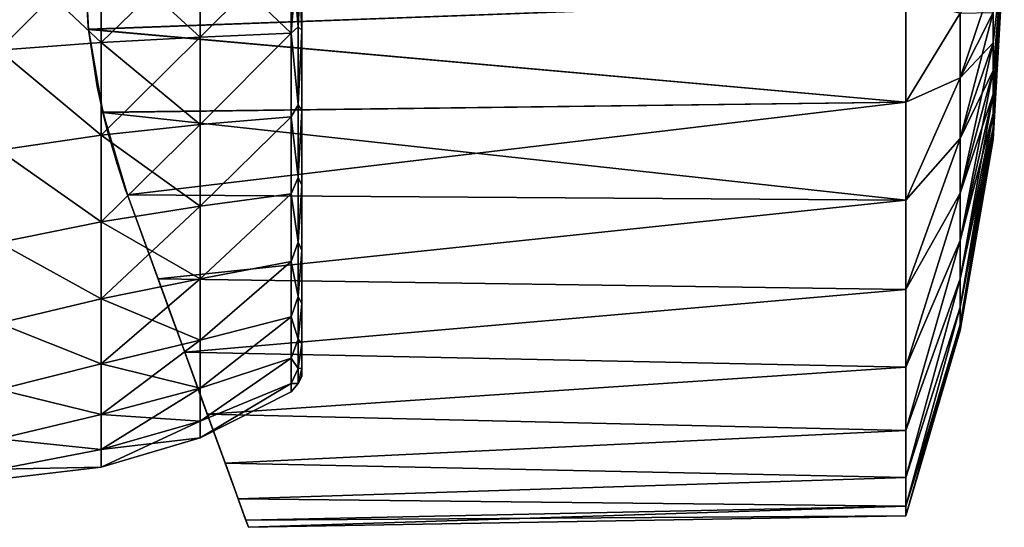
# Model space of a CAD drawing. Header units: millimetres. Extents: x -46 to 86, y -375 to 347.
# Tile 6 of 16: x 46 to 86, y 56 to 77. Entities that reach past the tile are written whole.
import ezdxf

# ---------------------------------------------------------------- set-up
doc = ezdxf.new("R2010")
doc.units = ezdxf.units.MM
doc.header["$LTSCALE"] = 17.087905
for name, color, linetype in [('15', 7, 'CONTINUOUS'), ('17', 7, 'CONTINUOUS'), ('19', 7, 'CONTINUOUS'), ('20', 7, 'CONTINUOUS'), ('22', 7, 'CONTINUOUS'), ('23', 7, 'CONTINUOUS'), ('24', 7, 'CONTINUOUS'), ('25', 7, 'CONTINUOUS')]:
    doc.layers.add(name, color=color, linetype=linetype)

msp = doc.modelspace()

# ---------------------------------------------------------------- linework, layer by layer
at = {"layer": '15', "color": 7, "linetype": 'CONTINUOUS', "true_color": 0xa2afbf}
for points in [[(45, 75.708, -21.577), (45, 80, -22), (49.227, 76.033, -21.223), (45, 75.708, -21.577)], [(49.227, 76.033, -21.223), (45, 80, -22), (49.227, 80, -21.59), (49.227, 76.033, -21.223)], [(45, 80, 22), (45, 75.708, 21.577), (49.227, 80, 21.59), (45, 80, 22)], [(49.227, 80, 21.59), (45, 75.708, 21.577), (49.227, 76.033, 21.223), (49.227, 80, 21.59)], [(49.227, 80, 21.59), (49.227, 76.033, 21.223), (53.304, 80, 20.373), (49.227, 80, 21.59)], [(53.304, 80, 20.373), (49.227, 76.033, 21.223), (53.304, 76.257, 20.026), (53.304, 80, 20.373)], [(49.227, 76.033, -21.223), (49.227, 80, -21.59), (53.304, 76.257, -20.026), (49.227, 76.033, -21.223)], [(49.227, 80, -21.59), (53.304, 80, -20.373), (53.304, 76.257, -20.026), (49.227, 80, -21.59)], [(53.304, 76.257, -20.026), (53.304, 80, -20.373), (57.067, 76.411, -18.042), (53.304, 76.257, -20.026)], [(53.304, 80, -20.373), (57.067, 80, -18.395), (57.067, 76.411, -18.042), (53.304, 80, -20.373)], [(53.304, 80, 20.373), (53.304, 76.257, 20.026), (57.067, 80, 18.395), (53.304, 80, 20.373)], [(57.067, 80, 18.395), (53.304, 76.257, 20.026), (57.067, 76.411, 18.042), (57.067, 80, 18.395)], [(53.304, 76.257, 20.026), (53.304, 72.641, 18.997), (57.067, 76.411, 18.042), (53.304, 76.257, 20.026)], [(57.067, 76.411, 18.042), (53.304, 72.641, 18.997), (57.067, 72.96, 16.995), (57.067, 76.411, 18.042)], [(53.304, 72.641, -18.997), (53.304, 76.257, -20.026), (57.067, 76.411, -18.042), (53.304, 72.641, -18.997)], [(57.067, 72.96, -16.995), (53.304, 72.641, -18.997), (57.067, 76.411, -18.042), (57.067, 72.96, -16.995)], [(49.227, 72.201, -20.132), (45, 75.708, -21.577), (49.227, 76.033, -21.223), (49.227, 72.201, -20.132)], [(49.227, 76.033, 21.223), (45, 75.708, 21.577), (49.227, 72.201, 20.132), (49.227, 76.033, 21.223)], [(49.227, 76.033, 21.223), (49.227, 72.201, 20.132), (53.304, 76.257, 20.026), (49.227, 76.033, 21.223)], [(53.304, 76.257, 20.026), (49.227, 72.201, 20.132), (53.304, 72.641, 18.997), (53.304, 76.257, 20.026)], [(53.304, 72.641, -18.997), (49.227, 76.033, -21.223), (53.304, 76.257, -20.026), (53.304, 72.641, -18.997)], [(49.227, 72.201, -20.132), (49.227, 76.033, -21.223), (53.304, 72.641, -18.997), (49.227, 72.201, -20.132)], [(45, 71.581, -20.325), (45, 75.708, -21.577), (49.227, 72.201, -20.132), (45, 71.581, -20.325)], [(45, 75.708, 21.577), (45, 71.581, 20.325), (49.227, 72.201, 20.132), (45, 75.708, 21.577)], [(53.304, 72.641, 18.997), (53.304, 69.275, 17.321), (57.067, 72.96, 16.995), (53.304, 72.641, 18.997)], [(57.067, 72.96, 16.995), (53.304, 69.275, 17.321), (57.067, 69.78, 15.295), (57.067, 72.96, 16.995)], [(53.304, 69.275, -17.321), (53.304, 72.641, -18.997), (57.067, 72.96, -16.995), (53.304, 69.275, -17.321)], [(57.067, 69.78, -15.295), (53.304, 69.275, -17.321), (57.067, 72.96, -16.995), (57.067, 69.78, -15.295)], [(49.227, 72.201, 20.132), (49.227, 68.634, 18.356), (53.304, 72.641, 18.997), (49.227, 72.201, 20.132)], [(53.304, 72.641, 18.997), (49.227, 68.634, 18.356), (53.304, 69.275, 17.321), (53.304, 72.641, 18.997)], [(53.304, 69.275, -17.321), (49.227, 72.201, -20.132), (53.304, 72.641, -18.997), (53.304, 69.275, -17.321)], [(49.227, 68.634, -18.356), (45, 71.581, -20.325), (49.227, 72.201, -20.132), (49.227, 68.634, -18.356)], [(49.227, 72.201, 20.132), (45, 71.581, 20.325), (49.227, 68.634, 18.356), (49.227, 72.201, 20.132)], [(49.227, 68.634, -18.356), (49.227, 72.201, -20.132), (53.304, 69.275, -17.321), (49.227, 68.634, -18.356)], [(45, 67.777, -18.292), (45, 71.581, -20.325), (49.227, 68.634, -18.356), (45, 67.777, -18.292)], [(45, 71.581, 20.325), (45, 67.777, 18.292), (49.227, 68.634, 18.356), (45, 71.581, 20.325)], [(53.304, 69.275, 17.321), (53.304, 66.275, 15.056), (57.067, 69.78, 15.295), (53.304, 69.275, 17.321)], [(57.067, 69.78, 15.295), (53.304, 66.275, 15.056), (57.067, 66.992, 13.008), (57.067, 69.78, 15.295)], [(53.304, 66.275, -15.056), (53.304, 69.275, -17.321), (57.067, 69.78, -15.295), (53.304, 66.275, -15.056)], [(57.067, 66.992, -13.008), (53.304, 66.275, -15.056), (57.067, 69.78, -15.295), (57.067, 66.992, -13.008)], [(49.227, 68.634, 18.356), (49.227, 65.455, 15.955), (53.304, 69.275, 17.321), (49.227, 68.634, 18.356)], [(53.304, 69.275, 17.321), (49.227, 65.455, 15.955), (53.304, 66.275, 15.056), (53.304, 69.275, 17.321)], [(53.304, 66.275, -15.056), (49.227, 68.634, -18.356), (53.304, 69.275, -17.321), (53.304, 66.275, -15.056)], [(49.227, 65.455, -15.955), (45, 67.777, -18.292), (49.227, 68.634, -18.356), (49.227, 65.455, -15.955)], [(49.227, 68.634, 18.356), (45, 67.777, 18.292), (49.227, 65.455, 15.955), (49.227, 68.634, 18.356)], [(49.227, 65.455, -15.955), (49.227, 68.634, -18.356), (53.304, 66.275, -15.056), (49.227, 65.455, -15.955)], [(45, 64.444, -15.556), (45, 67.777, -18.292), (49.227, 65.455, -15.955), (45, 64.444, -15.556)], [(45, 67.777, 18.292), (45, 64.444, 15.556), (49.227, 65.455, 15.955), (45, 67.777, 18.292)], [(53.304, 66.275, 15.056), (53.304, 63.742, 12.277), (57.067, 66.992, 13.008), (53.304, 66.275, 15.056)], [(57.067, 66.992, 13.008), (53.304, 63.742, 12.277), (57.067, 64.705, 10.22), (57.067, 66.992, 13.008)], [(53.304, 63.742, -12.277), (53.304, 66.275, -15.056), (57.067, 66.992, -13.008), (53.304, 63.742, -12.277)], [(57.067, 64.705, -10.22), (53.304, 63.742, -12.277), (57.067, 66.992, -13.008), (57.067, 64.705, -10.22)], [(49.227, 65.455, 15.955), (49.227, 62.771, 13.011), (53.304, 66.275, 15.056), (49.227, 65.455, 15.955)], [(53.304, 66.275, 15.056), (49.227, 62.771, 13.011), (53.304, 63.742, 12.277), (53.304, 66.275, 15.056)], [(53.304, 63.742, -12.277), (49.227, 65.455, -15.955), (53.304, 66.275, -15.056), (53.304, 63.742, -12.277)], [(49.227, 62.771, -13.011), (45, 64.444, -15.556), (49.227, 65.455, -15.955), (49.227, 62.771, -13.011)], [(49.227, 65.455, 15.955), (45, 64.444, 15.556), (49.227, 62.771, 13.011), (49.227, 65.455, 15.955)], [(49.227, 62.771, -13.011), (49.227, 65.455, -15.955), (53.304, 63.742, -12.277), (49.227, 62.771, -13.011)], [(53.304, 63.742, 12.277), (53.304, 61.763, 9.081), (57.067, 64.705, 10.22), (53.304, 63.742, 12.277)], [(57.067, 64.705, 10.22), (53.304, 61.763, 9.081), (57.067, 63.005, 7.04), (57.067, 64.705, 10.22)], [(53.304, 61.763, -9.081), (53.304, 63.742, -12.277), (57.067, 64.705, -10.22), (53.304, 61.763, -9.081)], [(57.067, 63.005, -7.04), (53.304, 61.763, -9.081), (57.067, 64.705, -10.22), (57.067, 63.005, -7.04)], [(45, 61.708, -12.223), (45, 64.444, -15.556), (49.227, 62.771, -13.011), (45, 61.708, -12.223)], [(45, 64.444, 15.556), (45, 61.708, 12.223), (49.227, 62.771, 13.011), (45, 64.444, 15.556)], [(49.227, 62.771, 13.011), (49.227, 60.673, 9.624), (53.304, 63.742, 12.277), (49.227, 62.771, 13.011)], [(53.304, 63.742, 12.277), (49.227, 60.673, 9.624), (53.304, 61.763, 9.081), (53.304, 63.742, 12.277)], [(53.304, 61.763, -9.081), (49.227, 62.771, -13.011), (53.304, 63.742, -12.277), (53.304, 61.763, -9.081)], [(53.304, 61.763, 9.081), (53.304, 60.405, 5.575), (57.067, 63.005, 7.04), (53.304, 61.763, 9.081)], [(57.067, 63.005, 7.04), (53.304, 60.405, 5.575), (57.067, 61.958, 3.589), (57.067, 63.005, 7.04)], [(53.304, 60.405, -5.575), (53.304, 61.763, -9.081), (57.067, 63.005, -7.04), (53.304, 60.405, -5.575)], [(57.067, 61.958, -3.589), (53.304, 60.405, -5.575), (57.067, 63.005, -7.04), (57.067, 61.958, -3.589)], [(49.227, 60.673, -9.624), (45, 61.708, -12.223), (49.227, 62.771, -13.011), (49.227, 60.673, -9.624)], [(49.227, 62.771, 13.011), (45, 61.708, 12.223), (49.227, 60.673, 9.624), (49.227, 62.771, 13.011)], [(49.227, 60.673, -9.624), (49.227, 62.771, -13.011), (53.304, 61.763, -9.081), (49.227, 60.673, -9.624)], [(53.304, 60.405, 5.575), (53.304, 59.714, 1.88), (57.067, 61.958, 3.589), (53.304, 60.405, 5.575)], [(57.067, 61.958, 3.589), (53.304, 59.714, 1.88), (57.067, 61.605), (57.067, 61.958, 3.589)], [(53.304, 59.714, -1.88), (53.304, 60.405, -5.575), (57.067, 61.958, -3.589), (53.304, 59.714, -1.88)], [(57.067, 61.605), (53.304, 59.714, -1.88), (57.067, 61.958, -3.589), (57.067, 61.605)], [(45, 59.675, -8.419), (45, 61.708, -12.223), (49.227, 60.673, -9.624), (45, 59.675, -8.419)], [(45, 61.708, 12.223), (45, 59.675, 8.419), (49.227, 60.673, 9.624), (45, 61.708, 12.223)], [(49.227, 60.673, 9.624), (49.227, 59.234, 5.908), (53.304, 61.763, 9.081), (49.227, 60.673, 9.624)], [(53.304, 61.763, 9.081), (49.227, 59.234, 5.908), (53.304, 60.405, 5.575), (53.304, 61.763, 9.081)], [(53.304, 60.405, -5.575), (49.227, 60.673, -9.624), (53.304, 61.763, -9.081), (53.304, 60.405, -5.575)], [(53.304, 59.714, 1.88), (53.304, 59.714, -1.88), (57.067, 61.605), (53.304, 59.714, 1.88)], [(49.227, 59.234, -5.908), (45, 59.675, -8.419), (49.227, 60.673, -9.624), (49.227, 59.234, -5.908)], [(49.227, 60.673, 9.624), (45, 59.675, 8.419), (49.227, 59.234, 5.908), (49.227, 60.673, 9.624)], [(49.227, 59.234, -5.908), (49.227, 60.673, -9.624), (53.304, 60.405, -5.575), (49.227, 59.234, -5.908)], [(49.227, 59.234, 5.908), (49.227, 58.502, 1.992), (53.304, 60.405, 5.575), (49.227, 59.234, 5.908)], [(53.304, 60.405, 5.575), (49.227, 58.502, 1.992), (53.304, 59.714, 1.88), (53.304, 60.405, 5.575)], [(53.304, 59.714, -1.88), (49.227, 59.234, -5.908), (53.304, 60.405, -5.575), (53.304, 59.714, -1.88)], [(45, 58.423, -4.292), (45, 59.675, -8.419), (49.227, 59.234, -5.908), (45, 58.423, -4.292)], [(45, 59.675, 8.419), (45, 58.423, 4.292), (49.227, 59.234, 5.908), (45, 59.675, 8.419)], [(49.227, 58.502, 1.992), (49.227, 58.502, -1.992), (53.304, 59.714, 1.88), (49.227, 58.502, 1.992)], [(49.227, 58.502, -1.992), (49.227, 59.234, -5.908), (53.304, 59.714, -1.88), (49.227, 58.502, -1.992)], [(53.304, 59.714, 1.88), (49.227, 58.502, -1.992), (53.304, 59.714, -1.88), (53.304, 59.714, 1.88)], [(49.227, 58.502, -1.992), (45, 58.423, -4.292), (49.227, 59.234, -5.908), (49.227, 58.502, -1.992)], [(49.227, 59.234, 5.908), (45, 58.423, 4.292), (49.227, 58.502, 1.992), (49.227, 59.234, 5.908)], [(45, 58), (45, 58.423, -4.292), (49.227, 58.502, -1.992), (45, 58)], [(45, 58.423, 4.292), (45, 58), (49.227, 58.502, 1.992), (45, 58.423, 4.292)], [(49.227, 58.502, 1.992), (45, 58), (49.227, 58.502, -1.992), (49.227, 58.502, 1.992)]]:
    msp.add_3dface(points, dxfattribs=at)
at = {"layer": '17', "color": 7, "linetype": 'CONTINUOUS', "true_color": 0xa2afbf}
for points in [[(57.067, 76.411, -18.042), (57.067, 80, -18.395), (57.349, 76.671, -17.808), (57.067, 76.411, -18.042)], [(57.067, 80, -18.395), (57.349, 80, -18.117), (57.349, 76.671, -17.808), (57.067, 80, -18.395)], [(57.067, 80, 18.395), (57.067, 76.411, 18.042), (57.349, 80, 18.117), (57.067, 80, 18.395)], [(57.067, 76.411, 18.042), (57.349, 76.671, 17.808), (57.349, 80, 18.117), (57.067, 76.411, 18.042)], [(57.5, 80, -17.75), (57.5, 76.537, -17.409), (57.349, 80, -18.117), (57.5, 80, -17.75)], [(57.349, 80, -18.117), (57.5, 76.537, -17.409), (57.349, 76.671, -17.808), (57.349, 80, -18.117)], [(57.349, 80, 18.117), (57.349, 76.671, 17.808), (57.5, 80, 17.75), (57.349, 80, 18.117)], [(57.5, 80, 17.75), (57.349, 76.671, 17.808), (57.5, 76.537, 17.409), (57.5, 80, 17.75)], [(57.067, 76.411, 18.042), (57.349, 73.456, 16.893), (57.349, 76.671, 17.808), (57.067, 76.411, 18.042)], [(57.067, 76.411, -18.042), (57.349, 76.671, -17.808), (57.349, 73.456, -16.893), (57.067, 76.411, -18.042)], [(57.067, 76.411, 18.042), (57.067, 72.96, 16.995), (57.349, 73.456, 16.893), (57.067, 76.411, 18.042)], [(57.067, 72.96, -16.995), (57.067, 76.411, -18.042), (57.349, 73.456, -16.893), (57.067, 72.96, -16.995)], [(57.349, 76.671, -17.808), (57.5, 76.537, -17.409), (57.349, 73.456, -16.893), (57.349, 76.671, -17.808)], [(57.349, 76.671, 17.808), (57.349, 73.456, 16.893), (57.5, 76.537, 17.409), (57.349, 76.671, 17.808)], [(57.5, 76.537, -17.409), (57.5, 73.207, -16.399), (57.349, 73.456, -16.893), (57.5, 76.537, -17.409)], [(57.5, 76.537, 17.409), (57.349, 73.456, 16.893), (57.5, 73.207, 16.399), (57.5, 76.537, 17.409)], [(57.067, 72.96, 16.995), (57.349, 70.463, 15.403), (57.349, 73.456, 16.893), (57.067, 72.96, 16.995)], [(57.067, 72.96, -16.995), (57.349, 73.456, -16.893), (57.349, 70.463, -15.403), (57.067, 72.96, -16.995)], [(57.349, 73.456, -16.893), (57.5, 73.207, -16.399), (57.349, 70.463, -15.403), (57.349, 73.456, -16.893)], [(57.349, 73.456, 16.893), (57.349, 70.463, 15.403), (57.5, 73.207, 16.399), (57.349, 73.456, 16.893)], [(57.5, 73.207, -16.399), (57.5, 70.139, -14.759), (57.349, 70.463, -15.403), (57.5, 73.207, -16.399)], [(57.5, 73.207, 16.399), (57.349, 70.463, 15.403), (57.5, 70.139, 14.759), (57.5, 73.207, 16.399)], [(57.067, 72.96, 16.995), (57.067, 69.78, 15.295), (57.349, 70.463, 15.403), (57.067, 72.96, 16.995)], [(57.067, 69.78, -15.295), (57.067, 72.96, -16.995), (57.349, 70.463, -15.403), (57.067, 69.78, -15.295)], [(57.067, 69.78, 15.295), (57.349, 67.795, 13.388), (57.349, 70.463, 15.403), (57.067, 69.78, 15.295)], [(57.067, 69.78, -15.295), (57.349, 70.463, -15.403), (57.349, 67.795, -13.388), (57.067, 69.78, -15.295)], [(57.349, 70.463, -15.403), (57.5, 70.139, -14.759), (57.349, 67.795, -13.388), (57.349, 70.463, -15.403)], [(57.349, 70.463, 15.403), (57.349, 67.795, 13.388), (57.5, 70.139, 14.759), (57.349, 70.463, 15.403)], [(57.5, 70.139, -14.759), (57.5, 67.449, -12.551), (57.349, 67.795, -13.388), (57.5, 70.139, -14.759)], [(57.5, 70.139, 14.759), (57.349, 67.795, 13.388), (57.5, 67.449, 12.551), (57.5, 70.139, 14.759)], [(57.067, 69.78, 15.295), (57.067, 66.992, 13.008), (57.349, 67.795, 13.388), (57.067, 69.78, 15.295)], [(57.067, 66.992, -13.008), (57.067, 69.78, -15.295), (57.349, 67.795, -13.388), (57.067, 66.992, -13.008)], [(57.067, 66.992, 13.008), (57.349, 65.543, 10.918), (57.349, 67.795, 13.388), (57.067, 66.992, 13.008)], [(57.067, 66.992, -13.008), (57.349, 67.795, -13.388), (57.349, 65.543, -10.918), (57.067, 66.992, -13.008)], [(57.349, 67.795, -13.388), (57.5, 67.449, -12.551), (57.349, 65.543, -10.918), (57.349, 67.795, -13.388)], [(57.349, 67.795, 13.388), (57.349, 65.543, 10.918), (57.5, 67.449, 12.551), (57.349, 67.795, 13.388)], [(57.5, 67.449, -12.551), (57.5, 65.241, -9.861), (57.349, 65.543, -10.918), (57.5, 67.449, -12.551)], [(57.5, 67.449, 12.551), (57.349, 65.543, 10.918), (57.5, 65.241, 9.861), (57.5, 67.449, 12.551)], [(57.067, 66.992, 13.008), (57.067, 64.705, 10.22), (57.349, 65.543, 10.918), (57.067, 66.992, 13.008)], [(57.067, 64.705, -10.22), (57.067, 66.992, -13.008), (57.349, 65.543, -10.918), (57.067, 64.705, -10.22)], [(57.067, 64.705, 10.22), (57.349, 63.783, 8.075), (57.349, 65.543, 10.918), (57.067, 64.705, 10.22)], [(57.067, 64.705, -10.22), (57.349, 65.543, -10.918), (57.349, 63.783, -8.075), (57.067, 64.705, -10.22)], [(57.349, 65.543, -10.918), (57.5, 65.241, -9.861), (57.349, 63.783, -8.075), (57.349, 65.543, -10.918)], [(57.349, 65.543, 10.918), (57.349, 63.783, 8.075), (57.5, 65.241, 9.861), (57.349, 65.543, 10.918)], [(57.5, 65.241, -9.861), (57.5, 63.601, -6.793), (57.349, 63.783, -8.075), (57.5, 65.241, -9.861)], [(57.5, 65.241, 9.861), (57.349, 63.783, 8.075), (57.5, 63.601, 6.793), (57.5, 65.241, 9.861)], [(57.067, 64.705, 10.22), (57.067, 63.005, 7.04), (57.349, 63.783, 8.075), (57.067, 64.705, 10.22)], [(57.067, 63.005, -7.04), (57.067, 64.705, -10.22), (57.349, 63.783, -8.075), (57.067, 63.005, -7.04)], [(57.067, 63.005, 7.04), (57.349, 62.575, 4.958), (57.349, 63.783, 8.075), (57.067, 63.005, 7.04)], [(57.067, 63.005, -7.04), (57.349, 63.783, -8.075), (57.349, 62.575, -4.958), (57.067, 63.005, -7.04)], [(57.349, 63.783, -8.075), (57.5, 63.601, -6.793), (57.349, 62.575, -4.958), (57.349, 63.783, -8.075)], [(57.349, 63.783, 8.075), (57.349, 62.575, 4.958), (57.5, 63.601, 6.793), (57.349, 63.783, 8.075)], [(57.5, 63.601, -6.793), (57.5, 62.591, -3.463), (57.349, 62.575, -4.958), (57.5, 63.601, -6.793)], [(57.5, 63.601, 6.793), (57.349, 62.575, 4.958), (57.5, 62.591, 3.463), (57.5, 63.601, 6.793)], [(57.067, 63.005, 7.04), (57.067, 61.958, 3.589), (57.349, 62.575, 4.958), (57.067, 63.005, 7.04)], [(57.067, 61.958, -3.589), (57.067, 63.005, -7.04), (57.349, 62.575, -4.958), (57.067, 61.958, -3.589)], [(57.5, 62.591, -3.463), (57.5, 62.25), (57.349, 61.961, -1.672), (57.5, 62.591, -3.463)], [(57.349, 61.961, 1.672), (57.5, 62.25), (57.5, 62.591, 3.463), (57.349, 61.961, 1.672)], [(57.349, 62.575, -4.958), (57.5, 62.591, -3.463), (57.349, 61.961, -1.672), (57.349, 62.575, -4.958)], [(57.349, 62.575, 4.958), (57.349, 61.961, 1.672), (57.5, 62.591, 3.463), (57.349, 62.575, 4.958)], [(57.067, 61.958, 3.589), (57.349, 61.961, 1.672), (57.349, 62.575, 4.958), (57.067, 61.958, 3.589)], [(57.067, 61.958, -3.589), (57.349, 62.575, -4.958), (57.349, 61.961, -1.672), (57.067, 61.958, -3.589)], [(57.349, 61.961, -1.672), (57.5, 62.25), (57.349, 61.961, 1.672), (57.349, 61.961, -1.672)], [(57.067, 61.958, 3.589), (57.067, 61.605), (57.349, 61.961, 1.672), (57.067, 61.958, 3.589)], [(57.067, 61.605), (57.067, 61.958, -3.589), (57.349, 61.961, -1.672), (57.067, 61.605)], [(57.067, 61.605), (57.349, 61.961, -1.672), (57.349, 61.961, 1.672), (57.067, 61.605)]]:
    msp.add_3dface(points, dxfattribs=at)
at = {"layer": '19', "color": 7, "linetype": 'CONTINUOUS', "true_color": 0xa2afbf}
for points in [[(48.695, 76.586, 23.854), (82.435, 77.831, 23.407), (48.5, 80, 24.1), (48.695, 76.586, 23.854)], [(82.435, 73.567, 22.61), (82.435, 77.831, 23.407), (48.695, 76.586, 23.854), (82.435, 73.567, 22.61)], [(49.291, 73.154, 23.093), (82.435, 73.567, 22.61), (48.695, 76.586, 23.854), (49.291, 73.154, 23.093)], [(50.309, 69.739, 21.772), (82.435, 73.567, 22.61), (49.291, 73.154, 23.093), (50.309, 69.739, 21.772)], [(82.435, 69.522, 21.043), (82.435, 73.567, 22.61), (50.309, 69.739, 21.772), (82.435, 69.522, 21.043)], [(51.568, 66.282, 19.748), (82.435, 69.522, 21.043), (50.309, 69.739, 21.772), (51.568, 66.282, 19.748)], [(82.435, 65.833, 18.76), (82.435, 69.522, 21.043), (51.568, 66.282, 19.748), (82.435, 65.833, 18.76)], [(52.673, 63.245, 17.22), (82.435, 65.833, 18.76), (51.568, 66.282, 19.748), (52.673, 63.245, 17.22)], [(82.435, 62.628, 15.837), (82.435, 65.833, 18.76), (52.673, 63.245, 17.22), (82.435, 62.628, 15.837)], [(53.603, 60.69, 14.269), (82.435, 62.628, 15.837), (52.673, 63.245, 17.22), (53.603, 60.69, 14.269)], [(82.435, 60.013, 12.375), (82.435, 62.628, 15.837), (53.603, 60.69, 14.269), (82.435, 60.013, 12.375)], [(54.34, 58.665, 10.986), (82.435, 60.013, 12.375), (53.603, 60.69, 14.269), (54.34, 58.665, 10.986)], [(82.435, 58.08, 8.492), (82.435, 60.013, 12.375), (54.34, 58.665, 10.986), (82.435, 58.08, 8.492)], [(54.873, 57.2, 7.458), (82.435, 58.08, 8.492), (54.34, 58.665, 10.986), (54.873, 57.2, 7.458)], [(82.435, 56.893, 4.32), (82.435, 58.08, 8.492), (54.873, 57.2, 7.458), (82.435, 56.893, 4.32)], [(55.195, 56.315, 3.771), (82.435, 56.893, 4.32), (54.873, 57.2, 7.458), (55.195, 56.315, 3.771)], [(55.303, 56.019), (82.435, 56.893, 4.32), (55.195, 56.315, 3.771), (55.303, 56.019)], [(82.435, 56.492), (82.435, 56.893, 4.32), (55.303, 56.019), (82.435, 56.492)]]:
    msp.add_3dface(points, dxfattribs=at)
at = {"layer": '20', "color": 7, "linetype": 'CONTINUOUS', "true_color": 0xa2afbf}
for points in [[(86.044, 72.026), (86.5, 80), (86.044, 72.147, 1.385), (86.044, 72.026)], [(86.044, 72.147, 1.385), (86.5, 80), (86.044, 72.507, 2.727), (86.044, 72.147, 1.385)], [(86.044, 72.507, 2.727), (86.5, 80), (86.044, 73.094, 3.987), (86.044, 72.507, 2.727)], [(86.044, 73.094, 3.987), (86.5, 80), (86.044, 73.892, 5.125), (86.044, 73.094, 3.987)], [(86.044, 73.892, 5.125), (86.5, 80), (86.044, 74.875, 6.108), (86.044, 73.892, 5.125)], [(86.044, 74.875, 6.108), (86.5, 80), (86.044, 76.013, 6.906), (86.044, 74.875, 6.108)], [(86.044, 76.013, 6.906), (86.5, 80), (86.044, 77.273, 7.493), (86.044, 76.013, 6.906)], [(86.044, 77.273, 7.493), (86.044, 78.615, 7.853), (84.682, 74.578, 14.896), (86.044, 77.273, 7.493)], [(84.682, 74.578, 14.896), (86.044, 78.615, 7.853), (84.682, 77.247, 15.611), (84.682, 74.578, 14.896)], [(82.435, 77.831, 23.407), (82.435, 73.567, 22.61), (84.682, 77.247, 15.611), (82.435, 77.831, 23.407)], [(82.435, 73.567, 22.61), (84.682, 74.578, 14.896), (84.682, 77.247, 15.611), (82.435, 73.567, 22.61)], [(86.044, 76.013, 6.906), (86.044, 77.273, 7.493), (84.682, 72.074, 13.728), (86.044, 76.013, 6.906)], [(84.682, 72.074, 13.728), (86.044, 77.273, 7.493), (84.682, 74.578, 14.896), (84.682, 72.074, 13.728)], [(86.044, 74.875, 6.108), (86.044, 76.013, 6.906), (84.682, 69.811, 12.143), (86.044, 74.875, 6.108)], [(84.682, 69.811, 12.143), (86.044, 76.013, 6.906), (84.682, 72.074, 13.728), (84.682, 69.811, 12.143)], [(86.044, 73.892, 5.125), (86.044, 74.875, 6.108), (84.682, 67.857, 10.189), (86.044, 73.892, 5.125)], [(84.682, 67.857, 10.189), (86.044, 74.875, 6.108), (84.682, 69.811, 12.143), (84.682, 67.857, 10.189)], [(82.435, 73.567, 22.61), (82.435, 69.522, 21.043), (84.682, 74.578, 14.896), (82.435, 73.567, 22.61)], [(82.435, 69.522, 21.043), (84.682, 72.074, 13.728), (84.682, 74.578, 14.896), (82.435, 69.522, 21.043)], [(86.044, 73.094, 3.987), (86.044, 73.892, 5.125), (84.682, 66.272, 7.926), (86.044, 73.094, 3.987)], [(84.682, 66.272, 7.926), (86.044, 73.892, 5.125), (84.682, 67.857, 10.189), (84.682, 66.272, 7.926)], [(86.044, 72.507, 2.727), (86.044, 73.094, 3.987), (84.682, 65.104, 5.422), (86.044, 72.507, 2.727)], [(84.682, 65.104, 5.422), (86.044, 73.094, 3.987), (84.682, 66.272, 7.926), (84.682, 65.104, 5.422)], [(86.044, 72.147, 1.385), (86.044, 72.507, 2.727), (84.682, 64.389, 2.753), (86.044, 72.147, 1.385)], [(84.682, 64.389, 2.753), (86.044, 72.507, 2.727), (84.682, 65.104, 5.422), (84.682, 64.389, 2.753)], [(82.435, 69.522, 21.043), (82.435, 65.833, 18.76), (84.682, 72.074, 13.728), (82.435, 69.522, 21.043)], [(82.435, 65.833, 18.76), (84.682, 69.811, 12.143), (84.682, 72.074, 13.728), (82.435, 65.833, 18.76)], [(86.044, 72.026), (86.044, 72.147, 1.385), (84.682, 64.148), (86.044, 72.026)], [(84.682, 64.148), (86.044, 72.147, 1.385), (84.682, 64.389, 2.753), (84.682, 64.148)], [(82.435, 65.833, 18.76), (82.435, 62.628, 15.837), (84.682, 69.811, 12.143), (82.435, 65.833, 18.76)], [(82.435, 62.628, 15.837), (84.682, 67.857, 10.189), (84.682, 69.811, 12.143), (82.435, 62.628, 15.837)], [(82.435, 62.628, 15.837), (82.435, 60.013, 12.375), (84.682, 67.857, 10.189), (82.435, 62.628, 15.837)], [(82.435, 60.013, 12.375), (84.682, 66.272, 7.926), (84.682, 67.857, 10.189), (82.435, 60.013, 12.375)], [(82.435, 60.013, 12.375), (82.435, 58.08, 8.492), (84.682, 66.272, 7.926), (82.435, 60.013, 12.375)], [(82.435, 58.08, 8.492), (84.682, 65.104, 5.422), (84.682, 66.272, 7.926), (82.435, 58.08, 8.492)], [(82.435, 58.08, 8.492), (82.435, 56.893, 4.32), (84.682, 65.104, 5.422), (82.435, 58.08, 8.492)], [(82.435, 56.893, 4.32), (84.682, 64.389, 2.753), (84.682, 65.104, 5.422), (82.435, 56.893, 4.32)], [(82.435, 56.893, 4.32), (82.435, 56.492), (84.682, 64.389, 2.753), (82.435, 56.893, 4.32)], [(82.435, 56.492), (84.682, 64.148), (84.682, 64.389, 2.753), (82.435, 56.492)]]:
    msp.add_3dface(points, dxfattribs=at)
at = {"layer": '22', "color": 7, "linetype": 'CONTINUOUS', "true_color": 0xa2afbf}
for points in [[(48.5, 80, -24.1), (82.435, 77.83, -23.407), (48.697, 76.571, -23.851), (48.5, 80, -24.1)], [(82.435, 77.83, -23.407), (82.435, 73.566, -22.61), (48.697, 76.571, -23.851), (82.435, 77.83, -23.407)], [(48.697, 76.571, -23.851), (82.435, 73.566, -22.61), (49.295, 73.138, -23.088), (48.697, 76.571, -23.851)], [(82.435, 73.566, -22.61), (82.435, 69.521, -21.043), (49.295, 73.138, -23.088), (82.435, 73.566, -22.61)], [(49.295, 73.138, -23.088), (82.435, 69.521, -21.043), (50.309, 69.739, -21.772), (49.295, 73.138, -23.088)], [(50.309, 69.739, -21.772), (82.435, 69.521, -21.043), (51.568, 66.282, -19.749), (50.309, 69.739, -21.772)], [(82.435, 69.521, -21.043), (82.435, 65.832, -18.759), (51.568, 66.282, -19.749), (82.435, 69.521, -21.043)], [(51.568, 66.282, -19.749), (82.435, 65.832, -18.759), (52.673, 63.246, -17.221), (51.568, 66.282, -19.749)], [(82.435, 65.832, -18.759), (82.435, 62.627, -15.836), (52.673, 63.246, -17.221), (82.435, 65.832, -18.759)], [(52.673, 63.246, -17.221), (82.435, 62.627, -15.836), (53.603, 60.691, -14.27), (52.673, 63.246, -17.221)], [(82.435, 62.627, -15.836), (82.435, 60.013, -12.374), (53.603, 60.691, -14.27), (82.435, 62.627, -15.836)], [(53.603, 60.691, -14.27), (82.435, 60.013, -12.374), (54.34, 58.665, -10.987), (53.603, 60.691, -14.27)], [(82.435, 60.013, -12.374), (82.435, 58.079, -8.491), (54.34, 58.665, -10.987), (82.435, 60.013, -12.374)], [(54.34, 58.665, -10.987), (82.435, 58.079, -8.491), (54.873, 57.2, -7.459), (54.34, 58.665, -10.987)], [(82.435, 58.079, -8.491), (82.435, 56.892, -4.319), (54.873, 57.2, -7.459), (82.435, 58.079, -8.491)], [(54.873, 57.2, -7.459), (82.435, 56.892, -4.319), (55.195, 56.315, -3.771), (54.873, 57.2, -7.459)], [(82.435, 56.892, -4.319), (82.435, 56.492), (55.195, 56.315, -3.771), (82.435, 56.892, -4.319)], [(82.435, 56.492), (55.303, 56.019), (55.195, 56.315, -3.771), (82.435, 56.492)]]:
    msp.add_3dface(points, dxfattribs=at)
at = {"layer": '23', "color": 7, "linetype": 'CONTINUOUS', "true_color": 0xa2afbf}
for points in [[(86.5, 80), (86.044, 72.026), (86.044, 72.147, -1.385), (86.5, 80)], [(86.044, 77.273, -7.493), (86.5, 80), (86.044, 76.013, -6.906), (86.044, 77.273, -7.493)], [(86.044, 76.013, -6.906), (86.5, 80), (86.044, 74.875, -6.108), (86.044, 76.013, -6.906)], [(86.044, 74.875, -6.108), (86.5, 80), (86.044, 73.892, -5.125), (86.044, 74.875, -6.108)], [(86.044, 73.892, -5.125), (86.5, 80), (86.044, 73.094, -3.987), (86.044, 73.892, -5.125)], [(86.044, 73.094, -3.987), (86.5, 80), (86.044, 72.507, -2.727), (86.044, 73.094, -3.987)], [(86.044, 72.507, -2.727), (86.5, 80), (86.044, 72.147, -1.385), (86.044, 72.507, -2.727)], [(82.435, 73.566, -22.61), (82.435, 77.83, -23.407), (84.682, 77.247, -15.611), (82.435, 73.566, -22.61)], [(84.682, 74.578, -14.896), (82.435, 73.566, -22.61), (84.682, 77.247, -15.611), (84.682, 74.578, -14.896)], [(86.044, 77.273, -7.493), (86.044, 76.013, -6.906), (84.682, 74.578, -14.896), (86.044, 77.273, -7.493)], [(86.044, 77.273, -7.493), (84.682, 74.578, -14.896), (84.682, 77.247, -15.611), (86.044, 77.273, -7.493)], [(86.044, 76.013, -6.906), (86.044, 74.875, -6.108), (84.682, 72.074, -13.728), (86.044, 76.013, -6.906)], [(86.044, 76.013, -6.906), (84.682, 72.074, -13.728), (84.682, 74.578, -14.896), (86.044, 76.013, -6.906)], [(86.044, 74.875, -6.108), (86.044, 73.892, -5.125), (84.682, 69.811, -12.143), (86.044, 74.875, -6.108)], [(86.044, 74.875, -6.108), (84.682, 69.811, -12.143), (84.682, 72.074, -13.728), (86.044, 74.875, -6.108)], [(82.435, 69.521, -21.043), (82.435, 73.566, -22.61), (84.682, 74.578, -14.896), (82.435, 69.521, -21.043)], [(84.682, 72.074, -13.728), (82.435, 69.521, -21.043), (84.682, 74.578, -14.896), (84.682, 72.074, -13.728)], [(86.044, 73.892, -5.125), (86.044, 73.094, -3.987), (84.682, 67.857, -10.189), (86.044, 73.892, -5.125)], [(86.044, 73.892, -5.125), (84.682, 67.857, -10.189), (84.682, 69.811, -12.143), (86.044, 73.892, -5.125)], [(86.044, 73.094, -3.987), (86.044, 72.507, -2.727), (84.682, 66.272, -7.926), (86.044, 73.094, -3.987)], [(86.044, 73.094, -3.987), (84.682, 66.272, -7.926), (84.682, 67.857, -10.189), (86.044, 73.094, -3.987)], [(86.044, 72.507, -2.727), (86.044, 72.147, -1.385), (84.682, 65.104, -5.422), (86.044, 72.507, -2.727)], [(86.044, 72.507, -2.727), (84.682, 65.104, -5.422), (84.682, 66.272, -7.926), (86.044, 72.507, -2.727)], [(82.435, 65.832, -18.759), (82.435, 69.521, -21.043), (84.682, 72.074, -13.728), (82.435, 65.832, -18.759)], [(84.682, 69.811, -12.143), (82.435, 65.832, -18.759), (84.682, 72.074, -13.728), (84.682, 69.811, -12.143)], [(86.044, 72.147, -1.385), (86.044, 72.026), (84.682, 64.389, -2.753), (86.044, 72.147, -1.385)], [(86.044, 72.147, -1.385), (84.682, 64.389, -2.753), (84.682, 65.104, -5.422), (86.044, 72.147, -1.385)], [(86.044, 72.026), (84.682, 64.148), (84.682, 64.389, -2.753), (86.044, 72.026)], [(82.435, 62.627, -15.836), (82.435, 65.832, -18.759), (84.682, 69.811, -12.143), (82.435, 62.627, -15.836)], [(84.682, 67.857, -10.189), (82.435, 62.627, -15.836), (84.682, 69.811, -12.143), (84.682, 67.857, -10.189)], [(82.435, 60.013, -12.374), (82.435, 62.627, -15.836), (84.682, 67.857, -10.189), (82.435, 60.013, -12.374)], [(84.682, 66.272, -7.926), (82.435, 60.013, -12.374), (84.682, 67.857, -10.189), (84.682, 66.272, -7.926)], [(82.435, 58.079, -8.491), (82.435, 60.013, -12.374), (84.682, 66.272, -7.926), (82.435, 58.079, -8.491)], [(84.682, 65.104, -5.422), (82.435, 58.079, -8.491), (84.682, 66.272, -7.926), (84.682, 65.104, -5.422)], [(82.435, 56.892, -4.319), (82.435, 58.079, -8.491), (84.682, 65.104, -5.422), (82.435, 56.892, -4.319)], [(84.682, 64.389, -2.753), (82.435, 56.892, -4.319), (84.682, 65.104, -5.422), (84.682, 64.389, -2.753)], [(84.682, 64.148), (82.435, 56.892, -4.319), (84.682, 64.389, -2.753), (84.682, 64.148)], [(84.682, 64.148), (82.435, 56.492), (82.435, 56.892, -4.319), (84.682, 64.148)]]:
    msp.add_3dface(points, dxfattribs=at)
at = {"layer": '24', "color": 7, "linetype": 'CONTINUOUS', "true_color": 0xa2afbf}
for points in [[(51.568, 66.282, 19.748), (50.309, 69.739, 21.772), (51.133, 67.477, 19.919), (51.568, 66.282, 19.748)], [(50.309, 69.739, 21.772), (50.309, 69.739, 21.17), (51.133, 67.477, 19.919), (50.309, 69.739, 21.772)], [(50.309, 69.739, -21.772), (51.568, 66.282, -19.749), (50.309, 69.739, -21.17), (50.309, 69.739, -21.772)], [(50.309, 69.739, -21.17), (51.568, 66.282, -19.749), (51.008, 67.819, -20.129), (50.309, 69.739, -21.17)], [(51.008, 67.819, -20.129), (51.568, 66.282, -19.749), (51.768, 65.731, -18.711), (51.008, 67.819, -20.129)], [(52.034, 65.002, 18.135), (51.568, 66.282, 19.748), (51.133, 67.477, 19.919), (52.034, 65.002, 18.135)], [(52.673, 63.245, 17.22), (51.568, 66.282, 19.748), (52.034, 65.002, 18.135), (52.673, 63.245, 17.22)], [(51.568, 66.282, -19.749), (52.673, 63.246, -17.221), (51.768, 65.731, -18.711), (51.568, 66.282, -19.749)], [(51.768, 65.731, -18.711), (52.673, 63.246, -17.221), (52.579, 63.504, -16.786), (51.768, 65.731, -18.711)], [(52.985, 62.388, 15.609), (52.673, 63.245, 17.22), (52.034, 65.002, 18.135), (52.985, 62.388, 15.609)], [(52.673, 63.246, -17.221), (53.603, 60.691, -14.27), (52.579, 63.504, -16.786), (52.673, 63.246, -17.221)], [(52.579, 63.504, -16.786), (53.603, 60.691, -14.27), (53.396, 61.259, -14.238), (52.579, 63.504, -16.786)], [(53.603, 60.69, 14.269), (52.673, 63.245, 17.22), (52.985, 62.388, 15.609), (53.603, 60.69, 14.269)], [(53.886, 59.913, 12.268), (53.603, 60.69, 14.269), (52.985, 62.388, 15.609), (53.886, 59.913, 12.268)], [(53.603, 60.691, -14.27), (54.34, 58.665, -10.987), (53.396, 61.259, -14.238), (53.603, 60.691, -14.27)], [(53.396, 61.259, -14.238), (54.34, 58.665, -10.987), (54.135, 59.229, -11.073), (53.396, 61.259, -14.238)], [(54.34, 58.665, 10.986), (53.603, 60.69, 14.269), (53.886, 59.913, 12.268), (54.34, 58.665, 10.986)], [(54.582, 58.001, 8.378), (54.34, 58.665, 10.986), (53.886, 59.913, 12.268), (54.582, 58.001, 8.378)], [(54.135, 59.229, -11.073), (54.34, 58.665, -10.987), (54.693, 57.696, -7.529), (54.135, 59.229, -11.073)], [(54.873, 57.2, 7.458), (54.34, 58.665, 10.986), (54.582, 58.001, 8.378), (54.873, 57.2, 7.458)], [(54.34, 58.665, -10.987), (54.873, 57.2, -7.459), (54.693, 57.696, -7.529), (54.34, 58.665, -10.987)], [(55.002, 56.845, 4.251), (54.873, 57.2, 7.458), (54.582, 58.001, 8.378), (55.002, 56.845, 4.251)], [(54.693, 57.696, -7.529), (54.873, 57.2, -7.459), (55.031, 56.768, -3.806), (54.693, 57.696, -7.529)], [(55.195, 56.315, 3.771), (54.873, 57.2, 7.458), (55.002, 56.845, 4.251), (55.195, 56.315, 3.771)], [(54.873, 57.2, -7.459), (55.195, 56.315, -3.771), (55.031, 56.768, -3.806), (54.873, 57.2, -7.459)], [(55.143, 56.458, 0), (55.195, 56.315, 3.771), (55.002, 56.845, 4.251), (55.143, 56.458, 0)], [(55.195, 56.315, -3.771), (55.303, 56.019), (55.031, 56.768, -3.806), (55.195, 56.315, -3.771)], [(55.031, 56.768, -3.806), (55.303, 56.019), (55.143, 56.458, 0), (55.031, 56.768, -3.806)], [(55.303, 56.019), (55.195, 56.315, 3.771), (55.143, 56.458, 0), (55.303, 56.019)]]:
    msp.add_3dface(points, dxfattribs=at)
at = {"layer": '25', "color": 7, "linetype": 'CONTINUOUS', "true_color": 0xa2afbf}
for points in [[(48.695, 76.586, 23.854), (48.5, 80, 24.1), (48.684, 76.681, 23.245), (48.695, 76.586, 23.854)], [(48.5, 80, 24.1), (48.5, 80, 23.475), (48.684, 76.681, 23.245), (48.5, 80, 24.1)], [(48.5, 80, -23.475), (48.5, 80, -24.1), (48.697, 76.571, -23.851), (48.5, 80, -23.475)], [(48.5, 80, -23.475), (48.697, 76.571, -23.851), (48.682, 76.698, -23.247), (48.5, 80, -23.475)], [(48.682, 76.698, -23.247), (48.697, 76.571, -23.851), (49.057, 74.247, -22.776), (48.682, 76.698, -23.247)], [(49.062, 74.221, 22.77), (48.695, 76.586, 23.854), (48.684, 76.681, 23.245), (49.062, 74.221, 22.77)], [(49.291, 73.154, 23.093), (48.695, 76.586, 23.854), (49.062, 74.221, 22.77), (49.291, 73.154, 23.093)], [(48.697, 76.571, -23.851), (49.295, 73.138, -23.088), (49.057, 74.247, -22.776), (48.697, 76.571, -23.851)], [(49.057, 74.247, -22.776), (49.295, 73.138, -23.088), (49.473, 72.42, -22.248), (49.057, 74.247, -22.776)], [(49.481, 72.393, 22.239), (49.291, 73.154, 23.093), (49.062, 74.221, 22.77), (49.481, 72.393, 22.239)], [(50.309, 69.739, 21.772), (49.291, 73.154, 23.093), (50.27, 69.848, 21.221), (50.309, 69.739, 21.772)], [(50.27, 69.848, 21.221), (49.291, 73.154, 23.093), (50.231, 69.956, 21.272), (50.27, 69.848, 21.221)], [(50.231, 69.956, 21.272), (49.291, 73.154, 23.093), (49.881, 71.002, 21.725), (50.231, 69.956, 21.272)], [(49.881, 71.002, 21.725), (49.291, 73.154, 23.093), (49.481, 72.393, 22.239), (49.881, 71.002, 21.725)], [(49.295, 73.138, -23.088), (50.309, 69.739, -21.772), (49.473, 72.42, -22.248), (49.295, 73.138, -23.088)], [(49.473, 72.42, -22.248), (50.309, 69.739, -21.772), (49.876, 71.019, -21.732), (49.473, 72.42, -22.248)], [(49.876, 71.019, -21.732), (50.309, 69.739, -21.772), (50.231, 69.956, -21.272), (49.876, 71.019, -21.732)], [(50.231, 69.956, -21.272), (50.309, 69.739, -21.772), (50.27, 69.848, -21.221), (50.231, 69.956, -21.272)], [(50.309, 69.739, 21.17), (50.309, 69.739, 21.772), (50.27, 69.848, 21.221), (50.309, 69.739, 21.17)], [(50.309, 69.739, -21.772), (50.309, 69.739, -21.17), (50.27, 69.848, -21.221), (50.309, 69.739, -21.772)]]:
    msp.add_3dface(points, dxfattribs=at)

doc.saveas('drawing.dxf')
